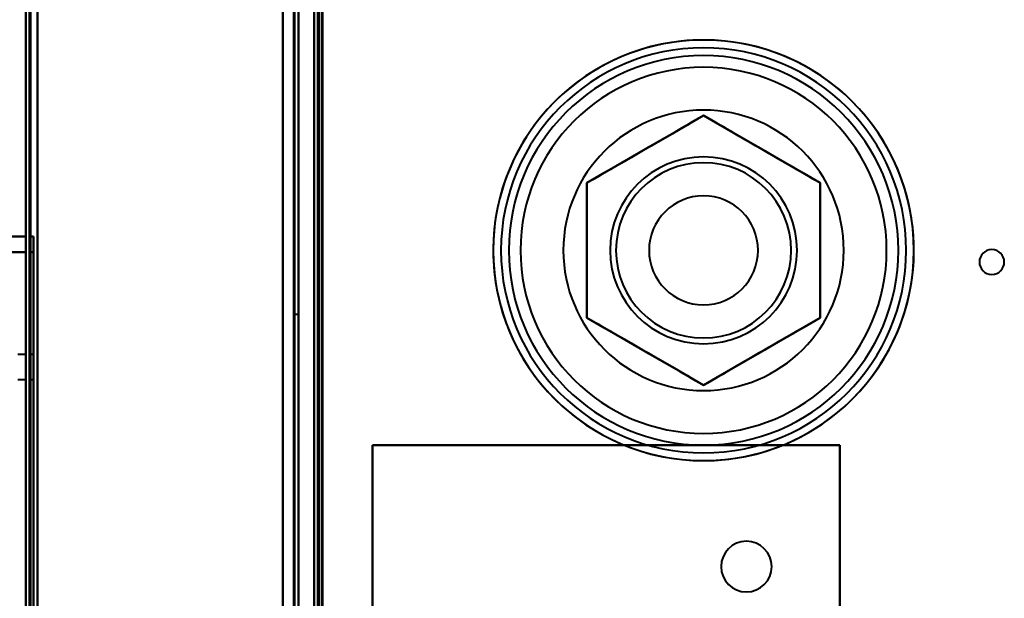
# Model space of a CAD drawing. Header units: millimetres. Extents: x -1115 to 1388, y -280 to 1010.
# Tile 66 of 76: x -363 to -236, y 818 to 892. Entities that reach past the tile are written whole.
import ezdxf

# ---------------------------------------------------------------- set-up
doc = ezdxf.new("R2010")
doc.units = ezdxf.units.MM
doc.layers.add('A-GENM', color=13, linetype='Continuous', lineweight=40)
doc.layers.add('G-IMPT', color=8, linetype='Continuous', lineweight=40)

# ---------------------------------------------------------------- blocks, each defined once
blk = doc.blocks.new('Maintenance r21 - Maintenance r21-751643-Droite')
at = {"layer": 'A-GENM'}
for p, q in [((-361.5, 1.65), (-361.5, 939.65)), ((-361.5, 939.65), (-361.5, 1.65))]:
    blk.add_line(p, q, dxfattribs=at)
blk = doc.blocks.new('NEXA 700 CALQUES_dwg-751640-Droite')
at = {"layer": 'G-IMPT'}
for p, q in [((-362, 937.77), (-362, 128.97)), ((-362, 937.77), (-362, 128.97)), ((-327, 129.47), (-327, 937.27)), ((-327, 129.47), (-327, 937.27)), ((-325, 902.77), (-325, 810.67)), ((-324.5, 902.27), (-324.5, 129.47)), ((-362, 864.64), (-365, 864.64)), ((-362, 864.64), (-362, 862.64)), ((-362, 864.64), (-362, 862.64)), ((-362, 862.64), (-362, 864.64)), ((-362, 862.64), (-362, 864.64)), ((-361, 864.64), (-361.5, 864.64)), ((-361.5, 862.64), (-361.5, 864.64)), ((-361.5, 862.64), (-361.5, 864.64)), ((-361.5, 864.64), (-361.5, 862.64)), ((-361.5, 864.64), (-361.5, 862.64)), ((-361, 862.64), (-361, 864.64)), ((-361, 862.64), (-361, 864.64)), ((-361, 864.64), (-361, 862.64)), ((-361, 864.64), (-361, 862.64)), ((-327, 854.64), (-327.5, 854.64)), ((-327.5, 854.64), (-327.5, 829.64)), ((-327.5, 829.64), (-327.5, 854.64)), ((-327, 829.64), (-327, 854.64)), ((-327, 854.64), (-327, 829.64)), ((-362, 849.49), (-363, 849.49)), ((-362, 846.29), (-362, 849.49)), ((-362, 847.89), (-362, 849.49)), ((-362, 849.49), (-362, 847.89)), ((-361, 849.49), (-361.5, 849.49)), ((-361.5, 847.89), (-361.5, 849.49)), ((-361.5, 849.49), (-361.5, 846.29)), ((-361.5, 849.49), (-361.5, 847.89)), ((-361, 846.29), (-361, 849.49)), ((-361, 846.29), (-361, 849.49)), ((-361, 849.49), (-361, 846.29)), ((-361, 849.49), (-361, 846.29)), ((-362, 846.29), (-362, 847.89)), ((-362, 847.89), (-362, 846.29)), ((-361.5, 846.29), (-361.5, 847.89)), ((-361.5, 847.89), (-361.5, 846.29)), ((-363, 846.29), (-362, 846.29)), ((-361.5, 846.29), (-361, 846.29)), ((-327.5, 829.64), (-327.5, 804.64)), ((-327.5, 804.64), (-327.5, 829.64)), ((-327, 804.64), (-327, 829.64)), ((-327, 829.64), (-327, 804.64))]:
    blk.add_line(p, q, dxfattribs=at)
at = {"layer": 'G-IMPT', "flags": 128}
for points in [[(-362, 128.97), (-362, 331.17), (-362, 533.37), (-362, 735.57), (-362, 937.77)], [(-362, 937.77), (-362, 735.57), (-362, 533.37), (-362, 331.17), (-362, 128.97)], [(-362, 128.97), (-362, 331.17), (-362, 533.37), (-362, 735.57), (-362, 937.77)], [(-362, 937.77), (-362, 735.57), (-362, 533.37), (-362, 331.17), (-362, 128.97)], [(-362, 937.77), (-362, 735.57), (-362, 533.37), (-362, 331.17), (-362, 128.97)], [(-362, 128.97), (-362, 331.17), (-362, 533.37), (-362, 735.57), (-362, 937.77)], [(-362, 937.77), (-362, 735.57), (-362, 533.37), (-362, 331.17), (-362, 128.97)], [(-362, 128.97), (-362, 331.17), (-362, 533.37), (-362, 735.57), (-362, 937.77)], [(-361.5, 937.77), (-361.5, 735.57), (-361.5, 533.37), (-361.5, 331.17), (-361.5, 128.97)], [(-361.5, 128.97), (-361.5, 331.17), (-361.5, 533.37), (-361.5, 735.57), (-361.5, 937.77)], [(-361.5, 128.97), (-361.5, 331.17), (-361.5, 533.37), (-361.5, 735.57), (-361.5, 937.77)], [(-361.5, 937.77), (-361.5, 735.57), (-361.5, 533.37), (-361.5, 331.17), (-361.5, 128.97)], [(-361.4, 937.77), (-361.4, 735.57), (-361.4, 533.37), (-361.4, 331.17), (-361.4, 128.97)], [(-361.4, 128.97), (-361.4, 331.17), (-361.4, 533.37), (-361.4, 735.57), (-361.4, 937.77)], [(-361.4, 128.97), (-361.4, 331.17), (-361.4, 533.37), (-361.4, 735.57), (-361.4, 937.77)], [(-361.4, 937.77), (-361.4, 735.57), (-361.4, 533.37), (-361.4, 331.17), (-361.4, 128.97)], [(-361.4, 937.77), (-361.4, 735.57), (-361.4, 533.37), (-361.4, 331.17), (-361.4, 128.97)], [(-361.4, 128.97), (-361.4, 331.17), (-361.4, 533.37), (-361.4, 735.57), (-361.4, 937.77)], [(-361.4, 128.97), (-361.4, 331.17), (-361.4, 533.37), (-361.4, 735.57), (-361.4, 937.77)], [(-361.4, 937.77), (-361.4, 735.57), (-361.4, 533.37), (-361.4, 331.17), (-361.4, 128.97)], [(-361.4, 128.97), (-361.4, 331.17), (-361.4, 533.37), (-361.4, 735.57), (-361.4, 937.77)], [(-361.4, 937.77), (-361.4, 735.57), (-361.4, 533.37), (-361.4, 331.17), (-361.4, 128.97)], [(-361.4, 937.77), (-361.4, 735.57), (-361.4, 533.37), (-361.4, 331.17), (-361.4, 128.97)], [(-361.4, 128.97), (-361.4, 331.17), (-361.4, 533.37), (-361.4, 735.57), (-361.4, 937.77)], [(-329, 128.97), (-329, 331.17), (-329, 533.37), (-329, 735.57), (-329, 937.77)], [(-329, 937.77), (-329, 735.57), (-329, 533.37), (-329, 331.17), (-329, 128.97)], [(-329, 937.77), (-329, 735.57), (-329, 533.37), (-329, 331.17), (-329, 128.97)], [(-329, 128.97), (-329, 331.17), (-329, 533.37), (-329, 735.57), (-329, 937.77)], [(-329, 937.77), (-329, 906), (-329, 874.22), (-329, 842.45), (-329, 810.67)], [(-329, 810.67), (-329, 842.45), (-329, 874.22), (-329, 906), (-329, 937.77)], [(-329, 810.67), (-329, 842.45), (-329, 874.22), (-329, 906), (-329, 937.77)], [(-329, 937.77), (-329, 906), (-329, 874.22), (-329, 842.45), (-329, 810.67)], [(-360.5, 937.27), (-360.5, 735.32), (-360.5, 533.37), (-360.5, 331.42), (-360.5, 129.47)], [(-360.5, 129.47), (-360.5, 331.42), (-360.5, 533.37), (-360.5, 735.32), (-360.5, 937.27)], [(-360.5, 937.27), (-360.5, 735.32), (-360.5, 533.37), (-360.5, 331.42), (-360.5, 129.47)], [(-360.5, 129.47), (-360.5, 331.42), (-360.5, 533.37), (-360.5, 735.32), (-360.5, 937.27)], [(-360.5, 937.27), (-360.5, 735.32), (-360.5, 533.37), (-360.5, 331.42), (-360.5, 129.47)], [(-360.5, 129.47), (-360.5, 331.42), (-360.5, 533.37), (-360.5, 735.32), (-360.5, 937.27)], [(-360.5, 129.47), (-360.5, 331.42), (-360.5, 533.37), (-360.5, 735.32), (-360.5, 937.27)], [(-360.5, 937.27), (-360.5, 735.32), (-360.5, 533.37), (-360.5, 331.42), (-360.5, 129.47)], [(-360.5, 129.47), (-360.5, 331.42), (-360.5, 533.37), (-360.5, 735.32), (-360.5, 937.27)], [(-360.5, 937.27), (-360.5, 735.32), (-360.5, 533.37), (-360.5, 331.42), (-360.5, 129.47)], [(-360.5, 937.27), (-360.5, 735.32), (-360.5, 533.37), (-360.5, 331.42), (-360.5, 129.47)], [(-360.5, 129.47), (-360.5, 331.42), (-360.5, 533.37), (-360.5, 735.32), (-360.5, 937.27)], [(-360.5, 129.47), (-360.5, 331.42), (-360.5, 533.37), (-360.5, 735.32), (-360.5, 937.27)], [(-360.5, 937.27), (-360.5, 735.32), (-360.5, 533.37), (-360.5, 331.42), (-360.5, 129.47)], [(-360.5, 937.27), (-360.5, 735.32), (-360.5, 533.37), (-360.5, 331.42), (-360.5, 129.47)], [(-360.5, 129.47), (-360.5, 331.42), (-360.5, 533.37), (-360.5, 735.32), (-360.5, 937.27)], [(-329, 129.47), (-329, 331.42), (-329, 533.37), (-329, 735.32), (-329, 937.27)], [(-329, 937.27), (-329, 735.32), (-329, 533.37), (-329, 331.42), (-329, 129.47)], [(-329, 937.27), (-329, 735.32), (-329, 533.37), (-329, 331.42), (-329, 129.47)], [(-329, 129.47), (-329, 331.42), (-329, 533.37), (-329, 735.32), (-329, 937.27)], [(-329, 937.27), (-329, 735.32), (-329, 533.37), (-329, 331.42), (-329, 129.47)], [(-329, 129.47), (-329, 331.42), (-329, 533.37), (-329, 735.32), (-329, 937.27)], [(-329, 129.47), (-329, 331.42), (-329, 533.37), (-329, 735.32), (-329, 937.27)], [(-329, 937.27), (-329, 735.32), (-329, 533.37), (-329, 331.42), (-329, 129.47)], [(-327.6, 129.47), (-327.6, 331.42), (-327.6, 533.37), (-327.6, 735.32), (-327.6, 937.27)], [(-327.6, 937.27), (-327.6, 735.32), (-327.6, 533.37), (-327.6, 331.42), (-327.6, 129.47)], [(-327.6, 937.27), (-327.6, 735.32), (-327.6, 533.37), (-327.6, 331.42), (-327.6, 129.47)], [(-327.6, 129.47), (-327.6, 331.42), (-327.6, 533.37), (-327.6, 735.32), (-327.6, 937.27)], [(-327.6, 129.47), (-327.6, 331.42), (-327.6, 533.37), (-327.6, 735.32), (-327.6, 937.27)], [(-327.6, 937.27), (-327.6, 735.32), (-327.6, 533.37), (-327.6, 331.42), (-327.6, 129.47)], [(-327.6, 937.27), (-327.6, 735.32), (-327.6, 533.37), (-327.6, 331.42), (-327.6, 129.47)], [(-327.6, 129.47), (-327.6, 331.42), (-327.6, 533.37), (-327.6, 735.32), (-327.6, 937.27)], [(-327.6, 937.27), (-327.6, 735.32), (-327.6, 533.37), (-327.6, 331.42), (-327.6, 129.47)], [(-327.6, 129.47), (-327.6, 331.42), (-327.6, 533.37), (-327.6, 735.32), (-327.6, 937.27)], [(-327.6, 129.47), (-327.6, 331.42), (-327.6, 533.37), (-327.6, 735.32), (-327.6, 937.27)], [(-327.6, 937.27), (-327.6, 735.32), (-327.6, 533.37), (-327.6, 331.42), (-327.6, 129.47)], [(-327.5, 937.27), (-327.5, 735.32), (-327.5, 533.37), (-327.5, 331.42), (-327.5, 129.47)], [(-327.5, 129.47), (-327.5, 331.42), (-327.5, 533.37), (-327.5, 735.32), (-327.5, 937.27)], [(-327.5, 129.47), (-327.5, 331.42), (-327.5, 533.37), (-327.5, 735.32), (-327.5, 937.27)], [(-327.5, 937.27), (-327.5, 735.32), (-327.5, 533.37), (-327.5, 331.42), (-327.5, 129.47)], [(-327, 937.27), (-327, 735.32), (-327, 533.37), (-327, 331.42), (-327, 129.47)], [(-327, 129.47), (-327, 331.42), (-327, 533.37), (-327, 735.32), (-327, 937.27)], [(-327, 129.47), (-327, 331.42), (-327, 533.37), (-327, 735.32), (-327, 937.27)], [(-327, 937.27), (-327, 735.32), (-327, 533.37), (-327, 331.42), (-327, 129.47)], [(-327, 937.27), (-327, 735.32), (-327, 533.37), (-327, 331.42), (-327, 129.47)], [(-327, 129.47), (-327, 331.42), (-327, 533.37), (-327, 735.32), (-327, 937.27)], [(-327, 129.47), (-327, 331.42), (-327, 533.37), (-327, 735.32), (-327, 937.27)], [(-327, 937.27), (-327, 735.32), (-327, 533.37), (-327, 331.42), (-327, 129.47)], [(-325, 902.77), (-325, 879.75), (-325, 856.72), (-325, 833.7), (-325, 810.67)], [(-325, 810.67), (-325, 833.7), (-325, 856.72), (-325, 879.75), (-325, 902.77)], [(-325, 810.67), (-325, 833.7), (-325, 856.72), (-325, 879.75), (-325, 902.77)], [(-325, 902.77), (-325, 709.32), (-325, 515.87), (-325, 322.42), (-325, 128.97)], [(-325, 128.97), (-325, 322.42), (-325, 515.87), (-325, 709.32), (-325, 902.77)], [(-325, 902.77), (-325, 879.75), (-325, 856.72), (-325, 833.7), (-325, 810.67)], [(-325, 128.97), (-325, 322.42), (-325, 515.87), (-325, 709.32), (-325, 902.77)], [(-325, 902.77), (-325, 709.32), (-325, 515.87), (-325, 322.42), (-325, 128.97)], [(-324.5, 902.77), (-324.5, 879.75), (-324.5, 856.72), (-324.5, 833.7), (-324.5, 810.67)], [(-324.5, 810.67), (-324.5, 833.7), (-324.5, 856.72), (-324.5, 879.75), (-324.5, 902.77)], [(-324.4, 810.67), (-324.4, 833.7), (-324.4, 856.72), (-324.4, 879.75), (-324.4, 902.77)], [(-324.4, 902.77), (-324.4, 879.75), (-324.4, 856.72), (-324.4, 833.7), (-324.4, 810.67)], [(-324.4, 810.67), (-324.4, 833.7), (-324.4, 856.72), (-324.4, 879.75), (-324.4, 902.77)], [(-324.4, 902.77), (-324.4, 879.75), (-324.4, 856.72), (-324.4, 833.7), (-324.4, 810.67)], [(-324.4, 810.67), (-324.4, 833.7), (-324.4, 856.72), (-324.4, 879.75), (-324.4, 902.77)], [(-324.4, 902.77), (-324.4, 879.75), (-324.4, 856.72), (-324.4, 833.7), (-324.4, 810.67)], [(-324.5, 902.27), (-324.5, 709.07), (-324.5, 515.87), (-324.5, 322.67), (-324.5, 129.47)], [(-324.5, 902.27), (-324.5, 879.37), (-324.5, 856.47), (-324.5, 833.57), (-324.5, 810.67)], [(-324.5, 810.67), (-324.5, 833.57), (-324.5, 856.47), (-324.5, 879.37), (-324.5, 902.27)], [(-324.5, 129.47), (-324.5, 322.67), (-324.5, 515.87), (-324.5, 709.07), (-324.5, 902.27)], [(-324.5, 810.67), (-324.5, 833.57), (-324.5, 856.47), (-324.5, 879.37), (-324.5, 902.27)], [(-324.5, 902.27), (-324.5, 879.37), (-324.5, 856.47), (-324.5, 833.57), (-324.5, 810.67)], [(-324.5, 902.27), (-324.5, 709.07), (-324.5, 515.87), (-324.5, 322.67), (-324.5, 129.47)], [(-324.5, 129.47), (-324.5, 322.67), (-324.5, 515.87), (-324.5, 709.07), (-324.5, 902.27)], [(-324.5, 902.27), (-324.5, 709.07), (-324.5, 515.87), (-324.5, 322.67), (-324.5, 129.47)], [(-324.5, 129.47), (-324.5, 322.67), (-324.5, 515.87), (-324.5, 709.07), (-324.5, 902.27)], [(-324.5, 902.27), (-324.5, 709.07), (-324.5, 515.87), (-324.5, 322.67), (-324.5, 129.47)], [(-324.5, 129.47), (-324.5, 322.67), (-324.5, 515.87), (-324.5, 709.07), (-324.5, 902.27)], [(-324, 810.67), (-324, 833.57), (-324, 856.47), (-324, 879.37), (-324, 902.27)], [(-324, 902.27), (-324, 879.37), (-324, 856.47), (-324, 833.57), (-324, 810.67)], [(-324, 810.67), (-324, 833.57), (-324, 856.47), (-324, 879.37), (-324, 902.27)], [(-324, 902.27), (-324, 709.07), (-324, 515.87), (-324, 322.67), (-324, 129.47)], [(-324, 129.47), (-324, 322.67), (-324, 515.87), (-324, 709.07), (-324, 902.27)], [(-324, 902.27), (-324, 879.37), (-324, 856.47), (-324, 833.57), (-324, 810.67)], [(-323.9, 161.37), (-323.9, 346.6), (-323.9, 531.82), (-323.9, 717.05), (-323.9, 902.27)], [(-323.9, 129.47), (-323.9, 322.67), (-323.9, 515.87), (-323.9, 709.07), (-323.9, 902.27)], [(-323.9, 902.27), (-323.9, 717.05), (-323.9, 531.82), (-323.9, 346.6), (-323.9, 161.37)], [(-323.9, 902.27), (-323.9, 717.05), (-323.9, 531.82), (-323.9, 346.6), (-323.9, 161.37)], [(-323.9, 161.37), (-323.9, 346.6), (-323.9, 531.82), (-323.9, 717.05), (-323.9, 902.27)], [(-323.9, 902.27), (-323.9, 709.07), (-323.9, 515.87), (-323.9, 322.67), (-323.9, 129.47)], [(-275, 889.87), (-276.08, 889.85), (-277.16, 889.79), (-278.23, 889.68), (-279.3, 889.53), (-280.36, 889.33), (-281.42, 889.1), (-282.46, 888.82), (-283.49, 888.5), (-284.51, 888.14), (-285.51, 887.74), (-286.5, 887.3), (-287.47, 886.82), (-288.42, 886.3), (-289.34, 885.75), (-290.25, 885.16), (-291.12, 884.53), (-291.98, 883.87), (-292.8, 883.17), (-293.6, 882.44), (-294.37, 881.68), (-295.11, 880.89), (-295.81, 880.08), (-296.48, 879.23), (-297.12, 878.36), (-297.72, 877.46), (-298.28, 876.54), (-298.81, 875.6), (-299.3, 874.64), (-299.75, 873.65), (-300.17, 872.66), (-300.54, 871.64), (-300.87, 870.61), (-301.16, 869.57), (-301.4, 868.52), (-301.61, 867.46), (-301.77, 866.39), (-301.89, 865.32), (-301.97, 864.24), (-302, 863.16), (-301.99, 862.08), (-301.94, 861.01), (-301.84, 859.93), (-301.7, 858.86), (-301.52, 857.79), (-301.29, 856.74), (-301.03, 855.69), (-300.72, 854.66), (-300.37, 853.63), (-299.98, 852.63), (-299.55, 851.64), (-299.08, 850.66), (-298.57, 849.71), (-298.03, 848.78), (-297.45, 847.87), (-296.83, 846.98), (-296.18, 846.12), (-295.49, 845.29), (-294.77, 844.48), (-294.02, 843.71), (-293.24, 842.96), (-292.43, 842.25), (-291.59, 841.57), (-290.72, 840.92), (-289.83, 840.31), (-288.92, 839.74), (-287.98, 839.2), (-287.03, 838.7), (-286.05, 838.24), (-285.05, 837.81), (-284.04, 837.43), (-283.02, 837.09), (-281.98, 836.79), (-280.93, 836.53), (-279.88, 836.32), (-278.81, 836.14), (-277.74, 836.01), (-276.66, 835.92), (-275.58, 835.88), (-275, 835.87)], [(-275, 835.87), (-273.92, 835.89), (-272.84, 835.96), (-271.77, 836.07), (-270.7, 836.22), (-269.64, 836.41), (-268.58, 836.65), (-267.54, 836.92), (-266.51, 837.24), (-265.49, 837.6), (-264.49, 838), (-263.5, 838.44), (-262.53, 838.92), (-261.58, 839.44), (-260.66, 840), (-259.75, 840.59), (-258.88, 841.22), (-258.02, 841.88), (-257.2, 842.57), (-256.4, 843.3), (-255.63, 844.06), (-254.89, 844.85), (-254.19, 845.67), (-253.52, 846.52), (-252.88, 847.39), (-252.28, 848.28), (-251.72, 849.2), (-251.19, 850.15), (-250.7, 851.11), (-250.25, 852.09), (-249.83, 853.09), (-249.46, 854.1), (-249.13, 855.13), (-248.84, 856.17), (-248.6, 857.22), (-248.39, 858.28), (-248.23, 859.35), (-248.11, 860.42), (-248.03, 861.5), (-248, 862.58), (-248.01, 863.66), (-248.06, 864.74), (-248.16, 865.81), (-248.3, 866.89), (-248.48, 867.95), (-248.71, 869.01), (-248.97, 870.05), (-249.28, 871.09), (-249.63, 872.11), (-250.02, 873.12), (-250.45, 874.11), (-250.92, 875.08), (-251.43, 876.03), (-251.97, 876.97), (-252.55, 877.88), (-253.17, 878.76), (-253.82, 879.62), (-254.51, 880.46), (-255.23, 881.26), (-255.98, 882.04), (-256.76, 882.78), (-257.57, 883.5), (-258.41, 884.18), (-259.28, 884.82), (-260.17, 885.43), (-261.08, 886.01), (-262.02, 886.55), (-262.97, 887.05), (-263.95, 887.51), (-264.95, 887.93), (-265.96, 888.31), (-266.98, 888.65), (-268.02, 888.95), (-269.07, 889.21), (-270.12, 889.43), (-271.19, 889.6), (-272.26, 889.73), (-273.34, 889.82), (-274.42, 889.87), (-275, 889.87)], [(-275, 880.17), (-278.75, 878.01), (-282.49, 875.85), (-286.24, 873.68), (-289.98, 871.52)], [(-289.98, 871.52), (-286.24, 873.68), (-282.49, 875.85), (-278.75, 878.01), (-275, 880.17)], [(-275, 880.17), (-278.75, 878.01), (-282.49, 875.85), (-286.24, 873.68), (-289.98, 871.52)], [(-289.98, 871.52), (-286.24, 873.68), (-282.49, 875.85), (-278.75, 878.01), (-275, 880.17)], [(-275, 880.17), (-278.75, 878.01), (-282.49, 875.85), (-286.24, 873.68), (-289.98, 871.52)], [(-289.98, 871.52), (-286.24, 873.68), (-282.49, 875.85), (-278.75, 878.01), (-275, 880.17)], [(-260.02, 871.52), (-263.76, 873.68), (-267.51, 875.85), (-271.25, 878.01), (-275, 880.17)], [(-275, 880.17), (-271.25, 878.01), (-267.51, 875.85), (-263.76, 873.68), (-260.02, 871.52)], [(-260.02, 871.52), (-263.76, 873.68), (-267.51, 875.85), (-271.25, 878.01), (-275, 880.17)], [(-275, 880.17), (-271.25, 878.01), (-267.51, 875.85), (-263.76, 873.68), (-260.02, 871.52)], [(-260.02, 871.52), (-263.76, 873.68), (-267.51, 875.85), (-271.25, 878.01), (-275, 880.17)], [(-275, 880.17), (-271.25, 878.01), (-267.51, 875.85), (-263.76, 873.68), (-260.02, 871.52)], [(-289.98, 871.52), (-289.98, 867.2), (-289.98, 862.87), (-289.98, 858.55), (-289.98, 854.22)], [(-289.98, 854.22), (-289.98, 858.55), (-289.98, 862.87), (-289.98, 867.2), (-289.98, 871.52)], [(-289.98, 871.52), (-289.98, 867.2), (-289.98, 862.87), (-289.98, 858.55), (-289.98, 854.22)], [(-289.98, 854.22), (-289.98, 858.55), (-289.98, 862.87), (-289.98, 867.2), (-289.98, 871.52)], [(-289.98, 871.52), (-289.98, 867.2), (-289.98, 862.87), (-289.98, 858.55), (-289.98, 854.22)], [(-289.98, 854.22), (-289.98, 858.55), (-289.98, 862.87), (-289.98, 867.2), (-289.98, 871.52)], [(-260.02, 854.22), (-260.02, 858.55), (-260.02, 862.87), (-260.02, 867.2), (-260.02, 871.52)], [(-260.02, 871.52), (-260.02, 867.2), (-260.02, 862.87), (-260.02, 858.55), (-260.02, 854.22)], [(-260.02, 854.22), (-260.02, 858.55), (-260.02, 862.87), (-260.02, 867.2), (-260.02, 871.52)], [(-260.02, 871.52), (-260.02, 867.2), (-260.02, 862.87), (-260.02, 858.55), (-260.02, 854.22)], [(-260.02, 854.22), (-260.02, 858.55), (-260.02, 862.87), (-260.02, 867.2), (-260.02, 871.52)], [(-260.02, 871.52), (-260.02, 867.2), (-260.02, 862.87), (-260.02, 858.55), (-260.02, 854.22)], [(-362, 864.64), (-362.75, 864.64), (-363.5, 864.64), (-364.25, 864.64), (-365, 864.64)], [(-365, 864.64), (-364.25, 864.64), (-363.5, 864.64), (-362.75, 864.64), (-362, 864.64)], [(-362, 864.64), (-362.75, 864.64), (-363.5, 864.64), (-364.25, 864.64), (-365, 864.64)], [(-365, 864.64), (-364.25, 864.64), (-363.5, 864.64), (-362.75, 864.64), (-362, 864.64)], [(-361.5, 864.64), (-361.38, 864.64), (-361.25, 864.64), (-361.13, 864.64), (-361, 864.64)], [(-361.5, 864.64), (-361.38, 864.64), (-361.25, 864.64), (-361.13, 864.64), (-361, 864.64)], [(-361, 864.64), (-361.13, 864.64), (-361.25, 864.64), (-361.38, 864.64), (-361.5, 864.64)], [(-361, 864.64), (-361.13, 864.64), (-361.25, 864.64), (-361.38, 864.64), (-361.5, 864.64)], [(-362, 862.64), (-362.75, 862.64), (-363.5, 862.64), (-364.25, 862.64), (-365, 862.64)], [(-365, 862.64), (-364.25, 862.64), (-363.5, 862.64), (-362.75, 862.64), (-362, 862.64)], [(-362, 862.64), (-362.75, 862.64), (-363.5, 862.64), (-364.25, 862.64), (-365, 862.64)], [(-365, 862.64), (-364.25, 862.64), (-363.5, 862.64), (-362.75, 862.64), (-362, 862.64)], [(-362, 796.64), (-362, 813.14), (-362, 829.64), (-362, 846.14), (-362, 862.64)], [(-362, 862.64), (-362, 846.14), (-362, 829.64), (-362, 813.14), (-362, 796.64)], [(-362, 796.64), (-362, 813.14), (-362, 829.64), (-362, 846.14), (-362, 862.64)], [(-362, 862.64), (-362, 846.14), (-362, 829.64), (-362, 813.14), (-362, 796.64)], [(-361, 862.64), (-361.13, 862.64), (-361.25, 862.64), (-361.38, 862.64), (-361.5, 862.64)], [(-361.5, 862.64), (-361.38, 862.64), (-361.25, 862.64), (-361.13, 862.64), (-361, 862.64)], [(-361.5, 862.64), (-361.5, 846.14), (-361.5, 829.64), (-361.5, 813.14), (-361.5, 796.64)], [(-361, 862.64), (-361.13, 862.64), (-361.25, 862.64), (-361.38, 862.64), (-361.5, 862.64)], [(-361.5, 796.64), (-361.5, 813.14), (-361.5, 829.64), (-361.5, 846.14), (-361.5, 862.64)], [(-361.5, 862.64), (-361.38, 862.64), (-361.25, 862.64), (-361.13, 862.64), (-361, 862.64)], [(-361.5, 862.64), (-361.5, 846.14), (-361.5, 829.64), (-361.5, 813.14), (-361.5, 796.64)], [(-361.5, 796.64), (-361.5, 813.14), (-361.5, 829.64), (-361.5, 846.14), (-361.5, 862.64)], [(-361, 796.64), (-361, 813.14), (-361, 829.64), (-361, 846.14), (-361, 862.64)], [(-361, 862.64), (-361, 846.14), (-361, 829.64), (-361, 813.14), (-361, 796.64)], [(-361, 796.64), (-361, 813.14), (-361, 829.64), (-361, 846.14), (-361, 862.64)], [(-361, 862.64), (-361, 846.14), (-361, 829.64), (-361, 813.14), (-361, 796.64)], [(-289.98, 854.22), (-286.24, 852.06), (-282.49, 849.9), (-278.75, 847.73), (-275, 845.57)], [(-275, 845.57), (-278.75, 847.73), (-282.49, 849.9), (-286.24, 852.06), (-289.98, 854.22)], [(-289.98, 854.22), (-286.24, 852.06), (-282.49, 849.9), (-278.75, 847.73), (-275, 845.57)], [(-275, 845.57), (-278.75, 847.73), (-282.49, 849.9), (-286.24, 852.06), (-289.98, 854.22)], [(-289.98, 854.22), (-286.24, 852.06), (-282.49, 849.9), (-278.75, 847.73), (-275, 845.57)], [(-275, 845.57), (-278.75, 847.73), (-282.49, 849.9), (-286.24, 852.06), (-289.98, 854.22)], [(-275, 845.57), (-271.25, 847.73), (-267.51, 849.9), (-263.76, 852.06), (-260.02, 854.22)], [(-260.02, 854.22), (-263.76, 852.06), (-267.51, 849.9), (-271.25, 847.73), (-275, 845.57)], [(-275, 845.57), (-271.25, 847.73), (-267.51, 849.9), (-263.76, 852.06), (-260.02, 854.22)], [(-260.02, 854.22), (-263.76, 852.06), (-267.51, 849.9), (-271.25, 847.73), (-275, 845.57)], [(-275, 845.57), (-271.25, 847.73), (-267.51, 849.9), (-263.76, 852.06), (-260.02, 854.22)], [(-260.02, 854.22), (-263.76, 852.06), (-267.51, 849.9), (-271.25, 847.73), (-275, 845.57)], [(-317.5, 717.87), (-317.5, 747.87), (-317.5, 777.87), (-317.5, 807.87), (-317.5, 837.87)], [(-317.5, 837.87), (-302.5, 837.87), (-287.5, 837.87), (-272.5, 837.87), (-257.5, 837.87)], [(-317.5, 837.87), (-317.5, 807.87), (-317.5, 777.87), (-317.5, 747.87), (-317.5, 717.87)], [(-317.5, 717.87), (-317.5, 747.87), (-317.5, 777.87), (-317.5, 807.87), (-317.5, 837.87)], [(-257.5, 837.87), (-272.5, 837.87), (-287.5, 837.87), (-302.5, 837.87), (-317.5, 837.87)], [(-317.5, 837.87), (-302.5, 837.87), (-287.5, 837.87), (-272.5, 837.87), (-257.5, 837.87)], [(-257.5, 837.87), (-272.5, 837.87), (-287.5, 837.87), (-302.5, 837.87), (-317.5, 837.87)], [(-317.5, 837.87), (-317.5, 807.87), (-317.5, 777.87), (-317.5, 747.87), (-317.5, 717.87)], [(-317.5, 717.87), (-317.5, 747.87), (-317.5, 777.87), (-317.5, 807.87), (-317.5, 837.87)], [(-317.5, 837.87), (-302.5, 837.87), (-287.5, 837.87), (-272.5, 837.87), (-257.5, 837.87)], [(-257.5, 837.87), (-272.5, 837.87), (-287.5, 837.87), (-302.5, 837.87), (-317.5, 837.87)], [(-317.5, 837.87), (-317.5, 807.87), (-317.5, 777.87), (-317.5, 747.87), (-317.5, 717.87)], [(-317.5, 837.87), (-317.5, 807.87), (-317.5, 777.87), (-317.5, 747.87), (-317.5, 717.87)], [(-317.5, 717.87), (-317.5, 747.87), (-317.5, 777.87), (-317.5, 807.87), (-317.5, 837.87)], [(-257.5, 837.87), (-272.5, 837.87), (-287.5, 837.87), (-302.5, 837.87), (-317.5, 837.87)], [(-317.5, 837.87), (-302.5, 837.87), (-287.5, 837.87), (-272.5, 837.87), (-257.5, 837.87)], [(-257.5, 837.87), (-257.5, 807.87), (-257.5, 777.87), (-257.5, 747.87), (-257.5, 717.87)], [(-257.5, 717.87), (-257.5, 747.87), (-257.5, 777.87), (-257.5, 807.87), (-257.5, 837.87)], [(-257.5, 837.87), (-257.5, 807.87), (-257.5, 777.87), (-257.5, 747.87), (-257.5, 717.87)], [(-257.5, 717.87), (-257.5, 747.87), (-257.5, 777.87), (-257.5, 807.87), (-257.5, 837.87)], [(-257.5, 837.87), (-257.5, 807.87), (-257.5, 777.87), (-257.5, 747.87), (-257.5, 717.87)], [(-257.5, 717.87), (-257.5, 747.87), (-257.5, 777.87), (-257.5, 807.87), (-257.5, 837.87)], [(-257.5, 837.87), (-257.5, 807.87), (-257.5, 777.87), (-257.5, 747.87), (-257.5, 717.87)], [(-257.5, 717.87), (-257.5, 747.87), (-257.5, 777.87), (-257.5, 807.87), (-257.5, 837.87)]]:
    blk.add_lwpolyline(points, dxfattribs=at)
at = {"layer": 'G-IMPT'}
for centre, radius, start, end in [((-275, 862.87), 27, 90, 180), ((-275, 862.87), 27, 360, 180), ((-275, 862.87), 27, 0, 180), ((-275, 862.87), 27, 0, 180), ((-275, 862.87), 27, 90, 270), ((-275, 862.87), 27, 90, 180), ((-275, 862.87), 27, 0, 180), ((-275, 862.87), 27, 90, 270), ((-275, 862.87), 27, 270, 90), ((-275, 862.87), 27, 270, 90), ((-275, 862.87), 27, 360, 90), ((-275, 862.87), 27, 270, 90), ((-275, 862.87), 26, 360, 180), ((-275, 862.87), 26, 90, 180), ((-275, 862.87), 26, 0, 180), ((-275, 862.87), 26, 90, 180), ((-275, 862.87), 26, 270, 90), ((-275, 862.87), 26, 270, 90), ((-275, 862.87), 25, 0, 180), ((-275, 862.87), 25, 0, 180), ((-275, 862.87), 25, 360, 180), ((-275, 862.87), 25, 0, 180), ((-275, 862.87), 23.5, 360, 180), ((-275, 862.87), 23.5, 360, 180), ((-275, 862.87), 23.5, 0, 180), ((-275, 862.87), 23.5, 0, 180), ((-275, 862.87), 18, 90, 270), ((-275, 862.87), 18, 360, 180), ((-275, 862.87), 18, 0, 180), ((-275, 862.87), 18, 90, 270), ((-275, 862.87), 18, 0, 180), ((-275, 862.87), 18, 360, 180), ((-275, 862.87), 18, 0, 180), ((-275, 862.87), 18, 360, 180), ((-275, 862.87), 18, 270, 90), ((-275, 862.87), 18, 270, 90), ((-275, 862.87), 12, 0, 180), ((-275, 862.87), 12, 90, 180), ((-275, 862.87), 12, 270, 90), ((-275, 862.87), 11.25, 0, 180), ((-275, 862.87), 11.25, 0, 180), ((-275, 862.87), 11.25, 0, 180), ((-275, 862.87), 11.25, 90, 270), ((-275, 862.87), 11.25, 0, 180), ((-275, 862.87), 11.25, 360, 180), ((-275, 862.87), 11.25, 0, 180), ((-275, 862.87), 11.25, 360, 180), ((-275, 862.87), 11.25, 270, 90), ((-275, 862.87), 7, 90, 180), ((-275, 862.87), 7, 0, 180), ((-275, 862.87), 7, 0, 180), ((-275, 862.87), 7, 0, 180), ((-275, 862.87), 7, 270, 90), ((-275, 862.87), 27, 180, 270), ((-275, 862.87), 27, 180, 0), ((-275, 862.87), 27, 180, 360), ((-275, 862.87), 27, 180, 0), ((-275, 862.87), 27, 180, 270), ((-275, 862.87), 27, 180, 360), ((-275, 862.87), 26, 180, 360), ((-275, 862.87), 26, 180, 270), ((-275, 862.87), 26, 180, 0), ((-275, 862.87), 26, 180, 270), ((-275, 862.87), 25, 180, 0), ((-275, 862.87), 25, 180, 360), ((-275, 862.87), 25, 180, 0), ((-275, 862.87), 25, 180, 0), ((-275, 862.87), 23.5, 180, 0), ((-275, 862.87), 23.5, 180, 0), ((-275, 862.87), 23.5, 180, 360), ((-275, 862.87), 23.5, 180, 0), ((-275, 862.87), 18, 180, 270), ((-275, 862.87), 18, 180, 270), ((-275, 862.87), 18, 180, 0), ((-275, 862.87), 18, 180, 0), ((-275, 862.87), 18, 180, 360), ((-275, 862.87), 18, 180, 0), ((-275, 862.87), 12, 180, 0), ((-275, 862.87), 12, 180, 270), ((-275, 862.87), 11.25, 180, 360), ((-275, 862.87), 11.25, 180, 360), ((-275, 862.87), 11.25, 180, 0), ((-275, 862.87), 11.25, 180, 0), ((-275, 862.87), 11.25, 180, 270), ((-275, 862.87), 11.25, 180, 0), ((-275, 862.87), 11.25, 180, 0), ((-275, 862.87), 7, 180, 270), ((-275, 862.87), 7, 180, 0), ((-275, 862.87), 7, 180, 0), ((-275, 862.87), 7, 180, 0), ((-275, 862.87), 18, 270, 0), ((-275, 862.87), 18, 270, 360), ((-275, 862.87), 11.25, 270, 0), ((-275, 862.87), 27, 270, 0), ((-238, 861.37), 1.6, 360, 180), ((-238, 861.37), 1.6, 0, 180), ((-238, 861.37), 1.6, 360, 180), ((-238, 861.37), 1.6, 360, 180), ((-238, 861.37), 1.6, 180, 360), ((-238, 861.37), 1.6, 180, 0), ((-238, 861.37), 1.6, 180, 360), ((-238, 861.37), 1.6, 180, 360), ((-269.5, 822.27), 3.25, 360, 180), ((-269.5, 822.27), 3.25, 360, 180), ((-269.5, 822.27), 3.25, 0, 180), ((-269.5, 822.27), 3.25, 360, 180), ((-269.5, 822.27), 3.25, 180, 360), ((-269.5, 822.27), 3.25, 180, 360), ((-269.5, 822.27), 3.25, 180, 0), ((-269.5, 822.27), 3.25, 180, 360)]:
    blk.add_arc(centre, radius, start, end, dxfattribs=at)
for points in [[(-275, 880.17), (-276.46, 879.37), (-278.37, 878.21), (-280.75, 876.84), (-282.5, 875.85), (-284.22, 874.83), (-286.6, 873.46), (-288.56, 872.38), (-289.98, 871.52)], [(-260.02, 871.52), (-261.44, 872.38), (-263.41, 873.46), (-265.78, 874.83), (-267.5, 875.85), (-269.25, 876.84), (-271.63, 878.21), (-273.54, 879.37), (-275, 880.17)], [(-289.98, 854.22), (-288.56, 853.36), (-286.59, 852.29), (-284.22, 850.91), (-282.5, 849.89), (-280.75, 848.91), (-278.37, 847.54), (-276.46, 846.37), (-275, 845.57)], [(-275, 845.57), (-273.54, 846.37), (-271.63, 847.54), (-269.25, 848.91), (-267.5, 849.89), (-265.78, 850.91), (-263.4, 852.29), (-261.44, 853.36), (-260.02, 854.22)]]:
    blk.add_open_spline(points, degree=3, knots=[0, 0, 0, 0, 0.25, 0.375, 0.5, 0.625, 0.75, 1, 1, 1, 1], dxfattribs=at)
for points in [[(-289.98, 871.52), (-288.6, 872.32), (-285.94, 873.85), (-282.49, 875.85), (-279.04, 877.84), (-276.39, 879.37), (-275, 880.17)], [(-275, 880.17), (-273.61, 879.37), (-270.96, 877.84), (-267.51, 875.85), (-264.06, 873.85), (-261.4, 872.32), (-260.02, 871.52)], [(-289.98, 871.52), (-289.99, 870.69), (-289.97, 869.11), (-289.97, 866.94), (-289.98, 864.88), (-289.98, 863.54), (-289.98, 862.87)], [(-289.98, 854.22), (-289.98, 855.82), (-289.98, 858.89), (-289.98, 862.87), (-289.98, 866.86), (-289.98, 869.92), (-289.98, 871.52)], [(-260.02, 862.87), (-260.02, 863.54), (-260.02, 864.88), (-260.03, 866.94), (-260.03, 869.11), (-260.01, 870.69), (-260.02, 871.52)], [(-260.02, 871.52), (-260.02, 869.92), (-260.02, 866.86), (-260.02, 862.87), (-260.02, 858.89), (-260.02, 855.82), (-260.02, 854.22)], [(-289.98, 862.87), (-289.98, 862.2), (-289.98, 860.87), (-289.97, 858.81), (-289.97, 856.63), (-289.99, 855.05), (-289.98, 854.22)], [(-260.02, 854.22), (-260.01, 855.05), (-260.03, 856.63), (-260.03, 858.81), (-260.02, 860.87), (-260.02, 862.2), (-260.02, 862.87)], [(-275, 845.57), (-276.39, 846.37), (-279.04, 847.9), (-282.49, 849.9), (-285.94, 851.89), (-288.6, 853.42), (-289.98, 854.22)], [(-260.02, 854.22), (-261.4, 853.42), (-264.06, 851.89), (-267.51, 849.9), (-270.96, 847.9), (-273.61, 846.37), (-275, 845.57)]]:
    blk.add_open_spline(points, degree=3, dxfattribs=at)

msp = doc.modelspace()

# ---------------------------------------------------------------- block references
at = {"layer": 'A-GENM'}
msp.add_blockref('Maintenance r21 - Maintenance r21-751643-Droite', (0, 0), dxfattribs=at)
at = {"layer": 'G-IMPT'}
msp.add_blockref('NEXA 700 CALQUES_dwg-751640-Droite', (0, 0), dxfattribs=at)

doc.saveas('drawing.dxf')
